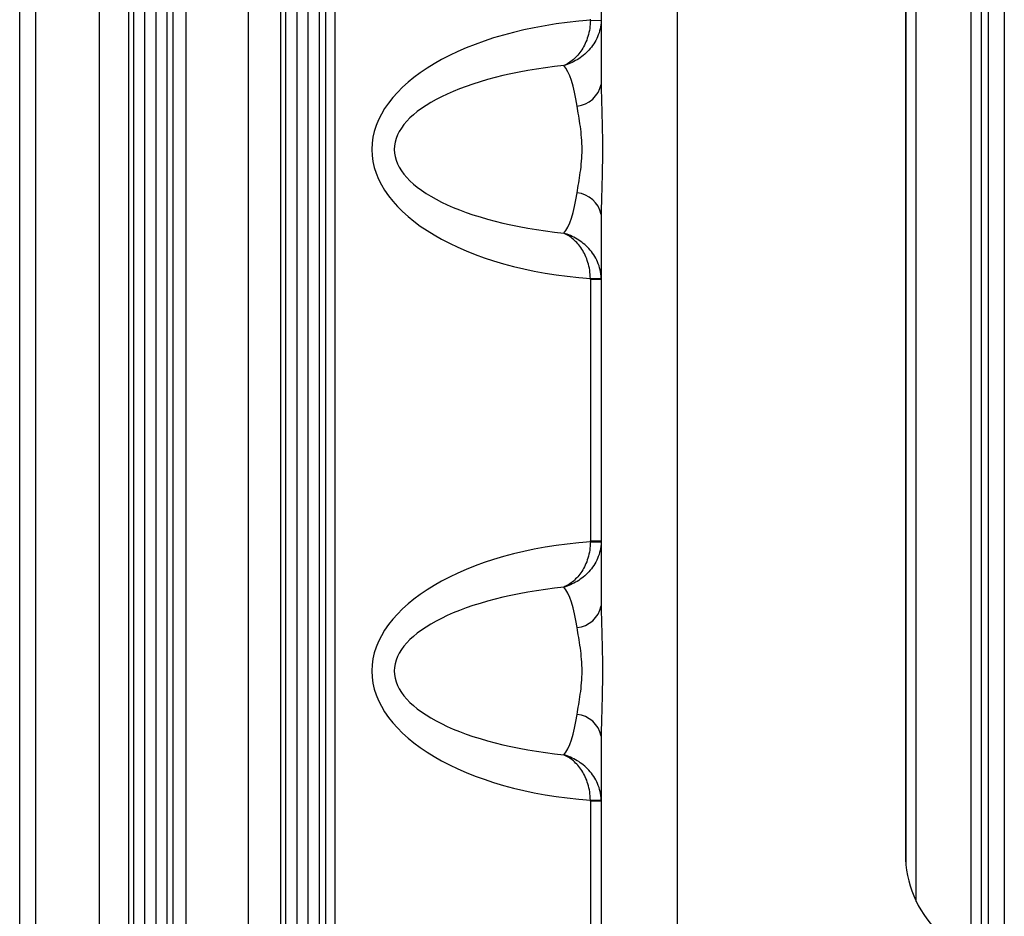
# Model space of a CAD drawing. Header units: millimetres. Extents: x -1311 to -483, y -267 to 512.
# Tile 25 of 58: x -878 to -833, y -179 to -138. Entities that reach past the tile are written whole.
import ezdxf

# ---------------------------------------------------------------- set-up
doc = ezdxf.new("R2010")
doc.units = ezdxf.units.MM

msp = doc.modelspace()

# ---------------------------------------------------------------- linework, layer by layer
at = {"color": 7, "linetype": 'Continuous', "lineweight": 25}
for p, q in [((-873.144, -205.829), (-873.144, -106.495)), ((-872.644, -106.495), (-872.644, -205.829)), ((-872.118, -205.829), (-872.118, -106.495)), ((-871.619, -106.495), (-871.619, -205.829)), ((-866.144, -205.829), (-866.144, -106.495)), ((-865.644, -106.495), (-865.644, -205.829)), ((-865.118, -205.829), (-865.118, -106.495)), ((-864.619, -106.495), (-864.619, -205.829)), ((-878.395, -203.753), (-878.395, -108.572)), ((-877.67, -108.506), (-877.67, -203.818)), ((-874.728, -203.819), (-874.728, -108.506)), ((-873.393, -108.572), (-873.393, -203.753)), ((-871.326, -203.753), (-871.326, -108.572)), ((-870.744, -108.506), (-870.744, -203.818)), ((-867.871, -203.819), (-867.871, -108.506)), ((-866.396, -108.572), (-866.396, -203.753)), ((-833.081, -119.662), (-833.081, -192.662)), ((-863.881, -187.34), (-863.881, -124.984)), ((-833.831, -128.991), (-833.831, -183.333)), ((-834.131, -182.554), (-834.131, -129.771)), ((-834.618, -130.574), (-834.618, -181.751)), ((-864.302, -181.162), (-864.302, -131.162)), ((-851.631, -131.998), (-851.631, -141.17)), ((-848.131, -131.998), (-848.131, -180.327)), ((-837.131, -178.771), (-837.131, -133.554)), ((-837.618, -135.372), (-837.618, -176.953)), ((-837.631, -135.733), (-837.631, -176.591)), ((-852.132, -138.22), (-851.632, -138.236)), ((-851.631, -147.155), (-851.631, -165.17)), ((-852.132, -150.105), (-851.632, -150.089)), ((-851.631, -150.154), (-852.131, -150.154)), ((-852.131, -150.154), (-852.131, -162.171)), ((-852.132, -162.22), (-851.632, -162.236)), ((-852.131, -162.171), (-851.631, -162.171)), ((-851.631, -171.155), (-851.631, -180.327)), ((-852.132, -174.105), (-851.632, -174.089)), ((-852.131, -174.154), (-852.131, -198.162)), ((-851.631, -174.154), (-852.131, -174.154))]:
    msp.add_line(p, q, dxfattribs=at)
for centre, radius, start, end in [((-852.878, -140.899), 1.276, 276.2366, 347.7481), ((-852.878, -147.426), 1.276, 12.2519, 83.7634), ((-852.878, -164.899), 1.276, 276.2366, 347.7481), ((-852.878, -171.426), 1.276, 12.2519, 83.7634), ((-832.631, -176.591), 5, 180, 225)]:
    msp.add_arc(centre, radius, start, end, dxfattribs=at)
for centre, major_axis, ratio, start_param, end_param in [((-850.523, -144.162), (11.662, 0), 0.514496, 1.709186, 4.573999), ((-850.523, -144.162), (10.633, 0), 0.37619, 1.84056, 4.442626), ((-853.631, -144.162), (0, 4), 0.257248, 5.23454, 6.013422), ((-853.631, -144.162), (0, 4), 0.257248, 3.411356, 4.190238), ((-850.523, -168.162), (-11.662, 0), 0.514496, 4.850779, 7.715592), ((-850.523, -168.162), (10.633, 0), 0.37619, 1.84056, 4.442626), ((-853.631, -168.162), (0, 4), 0.257248, 5.23454, 6.013422), ((-853.631, -168.162), (0, 4), 0.257248, 3.411356, 4.190238)]:
    msp.add_ellipse(centre, major_axis=major_axis, ratio=ratio, start_param=start_param, end_param=end_param, dxfattribs=at)
for points in [[(-852.132, -138.22), (-852.132, -138.203), (-852.131, -138.187), (-852.131, -138.171)], [(-852.131, -150.154), (-852.131, -150.138), (-852.132, -150.121), (-852.132, -150.105)], [(-852.132, -162.22), (-852.132, -162.203), (-852.131, -162.187), (-852.131, -162.171)], [(-852.131, -174.154), (-852.131, -174.138), (-852.132, -174.121), (-852.132, -174.105)]]:
    msp.add_open_spline(points, degree=3, dxfattribs=at)
for points, knots in [([(-852.132, -138.22), (-852.133, -138.349), (-852.143, -138.477), (-852.181, -138.727), (-852.209, -138.849), (-852.279, -139.079), (-852.321, -139.189), (-852.417, -139.394), (-852.47, -139.49), (-852.585, -139.667), (-852.647, -139.749), (-852.777, -139.897), (-852.844, -139.964), (-853.053, -140.144), (-853.204, -140.239), (-853.357, -140.307)], [0, 0, 0, 0, 0.125, 0.125, 0.25, 0.25, 0.375, 0.375, 0.5, 0.5, 0.625, 0.625, 0.75, 0.75, 1, 1, 1, 1]), ([(-851.632, -138.236), (-851.641, -138.497), (-851.701, -138.752), (-851.85, -139.097), (-851.91, -139.207), (-852.045, -139.413), (-852.119, -139.507), (-852.28, -139.684), (-852.367, -139.765), (-852.548, -139.912), (-852.642, -139.978), (-852.934, -140.154), (-853.144, -140.245), (-853.357, -140.307)], [0, 0, 0, 0, 0.25, 0.25, 0.375, 0.375, 0.5, 0.5, 0.625, 0.625, 0.75, 0.75, 1, 1, 1, 1]), ([(-851.631, -141.17), (-851.631, -141.644), (-851.615, -142.134), (-851.593, -142.888), (-851.586, -143.141), (-851.577, -143.65), (-851.575, -143.908), (-851.575, -144.678), (-851.586, -145.19), (-851.615, -146.194), (-851.631, -146.681), (-851.631, -147.155)], [0, 0, 0, 0, 0.25, 0.25, 0.375, 0.375, 0.5, 0.5, 0.75, 0.75, 1, 1, 1, 1]), ([(-852.739, -146.157), (-852.697, -145.868), (-852.64, -145.561), (-852.57, -145.058), (-852.55, -144.883), (-852.521, -144.529), (-852.513, -144.348), (-852.513, -143.981), (-852.521, -143.797), (-852.55, -143.444), (-852.57, -143.272), (-852.616, -142.936), (-852.642, -142.773), (-852.693, -142.462), (-852.718, -142.312), (-852.739, -142.167)], [0, 0, 0, 0, 0.25, 0.25, 0.375, 0.375, 0.5, 0.5, 0.625, 0.625, 0.75, 0.75, 0.875, 0.875, 1, 1, 1, 1]), ([(-851.632, -150.089), (-851.641, -149.828), (-851.701, -149.572), (-851.85, -149.228), (-851.91, -149.118), (-852.045, -148.912), (-852.119, -148.817), (-852.28, -148.641), (-852.367, -148.56), (-852.548, -148.413), (-852.642, -148.347), (-852.934, -148.171), (-853.144, -148.079), (-853.357, -148.018)], [0, 0, 0, 0, 0.25, 0.25, 0.375, 0.375, 0.5, 0.5, 0.625, 0.625, 0.75, 0.75, 1, 1, 1, 1]), ([(-852.132, -150.105), (-852.133, -149.975), (-852.143, -149.848), (-852.181, -149.598), (-852.209, -149.476), (-852.279, -149.246), (-852.321, -149.136), (-852.417, -148.93), (-852.47, -148.835), (-852.585, -148.658), (-852.647, -148.576), (-852.777, -148.428), (-852.844, -148.361), (-853.053, -148.181), (-853.204, -148.086), (-853.357, -148.018)], [0, 0, 0, 0, 0.125, 0.125, 0.25, 0.25, 0.375, 0.375, 0.5, 0.5, 0.625, 0.625, 0.75, 0.75, 1, 1, 1, 1]), ([(-852.132, -162.22), (-852.133, -162.349), (-852.143, -162.477), (-852.181, -162.727), (-852.209, -162.849), (-852.279, -163.079), (-852.321, -163.189), (-852.417, -163.394), (-852.47, -163.49), (-852.585, -163.667), (-852.647, -163.749), (-852.777, -163.897), (-852.844, -163.964), (-853.053, -164.144), (-853.204, -164.239), (-853.357, -164.307)], [0, 0, 0, 0, 0.125, 0.125, 0.25, 0.25, 0.375, 0.375, 0.5, 0.5, 0.625, 0.625, 0.75, 0.75, 1, 1, 1, 1]), ([(-851.632, -162.236), (-851.641, -162.497), (-851.701, -162.752), (-851.85, -163.097), (-851.91, -163.207), (-852.045, -163.413), (-852.119, -163.507), (-852.28, -163.684), (-852.367, -163.765), (-852.548, -163.912), (-852.642, -163.978), (-852.934, -164.154), (-853.144, -164.245), (-853.357, -164.307)], [0, 0, 0, 0, 0.25, 0.25, 0.375, 0.375, 0.5, 0.5, 0.625, 0.625, 0.75, 0.75, 1, 1, 1, 1]), ([(-851.631, -165.17), (-851.631, -165.644), (-851.615, -166.134), (-851.593, -166.888), (-851.586, -167.141), (-851.577, -167.65), (-851.575, -167.908), (-851.575, -168.678), (-851.586, -169.19), (-851.615, -170.194), (-851.631, -170.681), (-851.631, -171.155)], [0, 0, 0, 0, 0.25, 0.25, 0.375, 0.375, 0.5, 0.5, 0.75, 0.75, 1, 1, 1, 1]), ([(-852.739, -170.157), (-852.697, -169.868), (-852.64, -169.561), (-852.57, -169.058), (-852.55, -168.883), (-852.521, -168.529), (-852.513, -168.348), (-852.513, -167.981), (-852.521, -167.797), (-852.55, -167.444), (-852.57, -167.272), (-852.616, -166.936), (-852.642, -166.773), (-852.693, -166.462), (-852.718, -166.312), (-852.739, -166.167)], [0, 0, 0, 0, 0.25, 0.25, 0.375, 0.375, 0.5, 0.5, 0.625, 0.625, 0.75, 0.75, 0.875, 0.875, 1, 1, 1, 1]), ([(-851.632, -174.089), (-851.641, -173.828), (-851.701, -173.572), (-851.85, -173.228), (-851.91, -173.118), (-852.045, -172.912), (-852.119, -172.817), (-852.28, -172.641), (-852.367, -172.56), (-852.548, -172.413), (-852.642, -172.347), (-852.934, -172.171), (-853.144, -172.079), (-853.357, -172.018)], [0, 0, 0, 0, 0.25, 0.25, 0.375, 0.375, 0.5, 0.5, 0.625, 0.625, 0.75, 0.75, 1, 1, 1, 1]), ([(-852.132, -174.105), (-852.133, -173.975), (-852.143, -173.848), (-852.181, -173.598), (-852.209, -173.476), (-852.279, -173.246), (-852.321, -173.136), (-852.417, -172.93), (-852.47, -172.835), (-852.585, -172.658), (-852.647, -172.576), (-852.777, -172.428), (-852.844, -172.361), (-853.053, -172.181), (-853.204, -172.086), (-853.357, -172.018)], [0, 0, 0, 0, 0.125, 0.125, 0.25, 0.25, 0.375, 0.375, 0.5, 0.5, 0.625, 0.625, 0.75, 0.75, 1, 1, 1, 1])]:
    msp.add_open_spline(points, degree=3, knots=knots, dxfattribs=at)

doc.saveas('drawing.dxf')
